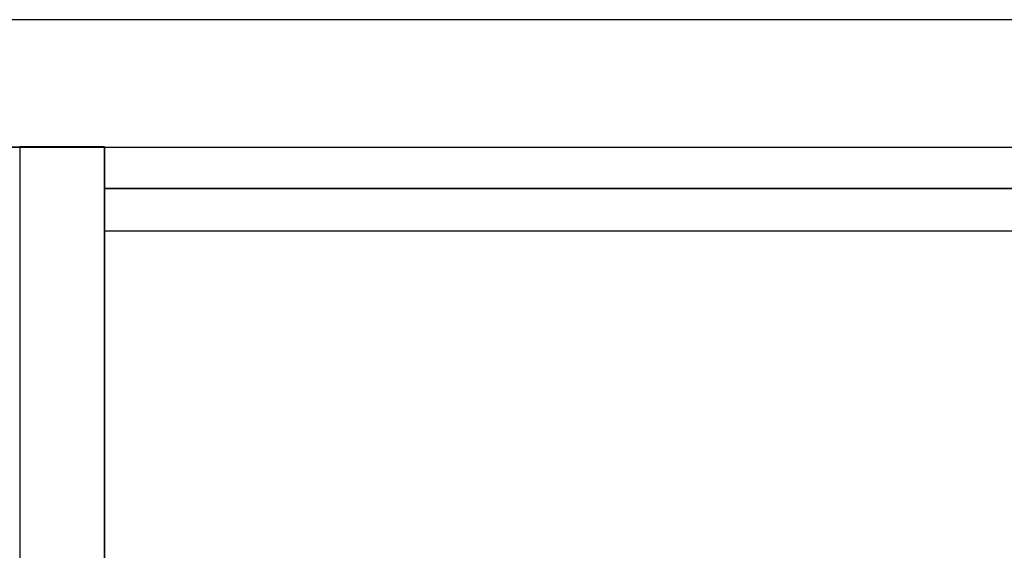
# Model space of a CAD drawing. Header units: metres. Extents: x 391.1 to 427.5, y 12.7 to 28.4.
# Tile 46 of 135: x 404.3 to 405.5, y 27.6 to 28.2. Entities that reach past the tile are written whole.
import ezdxf

# ---------------------------------------------------------------- set-up
doc = ezdxf.new("R2010")
doc.units = ezdxf.units.M
doc.layers.add('01_SUELOS', color=7, linetype='Continuous', lineweight=25, true_color=0x007f00)
doc.layers.add('A-WALL-____-MCUT', color=7, linetype='Continuous', lineweight=25)
doc.layers.add('A-WALL-____-OTLN', color=7, linetype='Continuous', lineweight=25)

# ---------------------------------------------------------------- blocks, each defined once
blk = doc.blocks.new('Family - Envans P1-154705-04_PCI_P1')
at = {"layer": 'A-WALL-____-MCUT', "color": 253, "true_color": 0xaaaaaa}
for p, q in [((4.5588, 0.1), (0, 0.1)), ((4.5588, 0), (4.5588, 0.1)), ((0, 0), (4.5588, 0))]:
    blk.add_line(p, q, dxfattribs=at)
at = {"layer": 'A-WALL-____-OTLN', "color": 253, "true_color": 0xaaaaaa}
for p, q in [((4.5588, 0.1), (0, 0.1)), ((4.5588, 0), (4.5588, 0.1)), ((0, 0), (4.5588, 0))]:
    blk.add_line(p, q, dxfattribs=at)
at = {"layer": 'A-WALL-____-OTLN', "color": 253, "lineweight": 18, "true_color": 0xaaaaaa}
blk.add_line((0, 0), (4.5588, 0), dxfattribs=at)
blk = doc.blocks.new('Family - LONDR55-XX_ZZ-ARQ-CAA-M3D-Londres55-154745-04_PCI_P1')
at = {"layer": '01_SUELOS', "color": 9, "true_color": 0xaad4aa}
for p, q in [((0, 2.1), (0, 0)), ((0, 0), (0, 2.1)), ((1.2507, 2.1), (0, 2.1)), ((0, 2.1), (1.2507, 2.1))]:
    blk.add_line(p, q, dxfattribs=at)
blk = doc.blocks.new('Family - Envans P1-154895-04_PCI_P1')
at = {"layer": 'A-WALL-____-MCUT', "color": 253, "true_color": 0xaaaaaa}
for p, q in [((25.5857, 0.15), (0.0311, 0.15)), ((0, 0), (25.556, 0))]:
    blk.add_line(p, q, dxfattribs=at)
at = {"layer": 'A-WALL-____-OTLN', "color": 253, "true_color": 0xaaaaaa}
for p, q in [((25.5857, 0.15), (0.0311, 0.15)), ((0, 0), (25.556, 0))]:
    blk.add_line(p, q, dxfattribs=at)
at = {"layer": 'A-WALL-____-OTLN', "color": 253, "lineweight": 18, "true_color": 0xaaaaaa}
blk.add_line((0, 0), (25.556, 0), dxfattribs=at)
blk = doc.blocks.new('Family - LONDR55-XX_ZZ-ARQ-CAA-M3D-Londres55-155045-04_PCI_P1')
at = {"layer": '01_SUELOS', "color": 9, "true_color": 0xaad4aa}
for p, q in [((6.1394, 14.9576), (2.9654, 14.9576)), ((2.9654, 14.9576), (6.1394, 14.9576)), ((6.1394, 11.0538), (6.1394, 14.9576)), ((6.1394, 14.9576), (6.1394, 11.0538))]:
    blk.add_line(p, q, dxfattribs=at)
blk = doc.blocks.new('Family - Envans P1-155189-04_PCI_P1')
at = {"layer": 'A-WALL-____-MCUT', "color": 253, "true_color": 0xaaaaaa}
for p, q in [((1.2007, 0.05), (0, 0.05)), ((0, 0.05), (0, 0)), ((0, 0), (1.2007, 0))]:
    blk.add_line(p, q, dxfattribs=at)
at = {"layer": 'A-WALL-____-OTLN', "color": 253, "true_color": 0xaaaaaa}
for p, q in [((1.2007, 0.05), (0, 0.05)), ((0, 0.05), (0, 0)), ((0, 0), (1.2007, 0))]:
    blk.add_line(p, q, dxfattribs=at)
at = {"layer": 'A-WALL-____-OTLN', "color": 253, "lineweight": 18, "true_color": 0xaaaaaa}
blk.add_line((0, 0), (1.2007, 0), dxfattribs=at)
blk = doc.blocks.new('LONDR55-XX_ZZ-ARQ-CAA-M3D-Londres55_ifc-1-04_PCI_P1')
at = {"layer": '01_SUELOS', "color": 253, "lineweight": 18, "true_color": 0xaaaaaa}
for name, p in [('Family - LONDR55-XX_ZZ-ARQ-CAA-M3D-Londres55-155045-04_PCI_P1', (398.2972, 13.1206)), ('Family - LONDR55-XX_ZZ-ARQ-CAA-M3D-Londres55-154745-04_PCI_P1', (404.4366, 25.9295))]:
    blk.add_blockref(name, p, dxfattribs=at)
at = {"layer": 'A-WALL-____-OTLN', "color": 253, "lineweight": 18, "true_color": 0xaaaaaa}
for name, p, rotation in [('Family - Envans P1-154895-04_PCI_P1', (426.8464, 28.2282), 180), ('Family - Envans P1-154705-04_PCI_P1', (404.4366, 23.5195), 90)]:
    blk.add_blockref(name, p, dxfattribs=dict(at, rotation=rotation))
blk.add_blockref('Family - Envans P1-155189-04_PCI_P1', (404.4366, 27.9795), dxfattribs=at)

msp = doc.modelspace()

# ---------------------------------------------------------------- block references
at = {"lineweight": 5}
msp.add_blockref('LONDR55-XX_ZZ-ARQ-CAA-M3D-Londres55_ifc-1-04_PCI_P1', (0, 0), dxfattribs=at)

doc.saveas('drawing.dxf')
